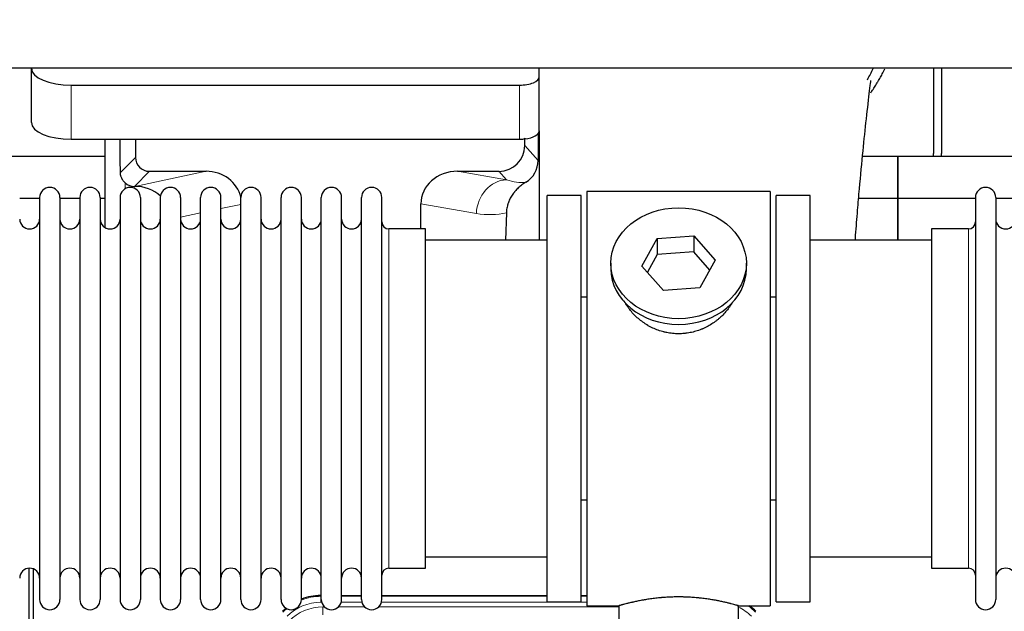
# Model space of a CAD drawing. Header units: inches. Extents: x 0 to 20790, y -12 to 14700.
# Tile 39 of 256: x 5544 to 6038, y 5352 to 5649. Entities that reach past the tile are written whole.
import ezdxf

# ---------------------------------------------------------------- set-up
doc = ezdxf.new("R2010")
doc.units = ezdxf.units.IN
doc.layers.add('1', color=7, linetype='Continuous', true_color=0xffffff)
doc.layers.add('254', color=7, linetype='Continuous', true_color=0xffffff)
doc.styles.add('latin_extended', font='simplex.shx')
doc.dimstyles.get("Standard").update_dxf_attribs({"dimtxt": 0.18, "dimasz": 0.18, "dimexe": 0.18, "dimexo": 0.0625, "dimgap": 0.09, "dimtad": 0, "dimtih": 1, "dimtoh": 1, "dimdec": 4, "dimzin": 0, "dimdsep": 46, "dimtxsty": 'Standard', "dimcen": 0.09, "dimadec": 0, "dimazin": 0, "dimtfac": 1, "dimtdec": 4, "dimtofl": 0, "dimtmove": 0, "dimatfit": 3, "dimfxl": 1, "dimtolj": 1, "dimtzin": 0, "dimarcsym": 0})

# ---------------------------------------------------------------- blocks, each defined once
blk = doc.blocks.new('_U9')
at = {"layer": '254', "color": 3, "linetype": 'Continuous', "lineweight": 13, "transparency": 16777216}
for p, q in [((1629.96, 6537.14), (699.96, 6537.14)), ((734.96, 6414.64), (734.96, 5321.64)), ((7670.96, 5199.14), (699.96, 5199.14))]:
    blk.add_line(p, q, dxfattribs=at)
at = {"layer": '254', "color": 3, "transparency": 16777216}
for points in [[(755.37, 6414.64), (714.54, 6414.64), (734.96, 6537.14)], [(714.54, 5321.64), (755.37, 5321.64), (734.96, 5199.14)]]:
    blk.add_solid(points, dxfattribs=at)
at = {"layer": 'Defpoints', "color": 0, "transparency": 16777216}
for p in [(1664.96, 6537.14), (734.96, 5199.14), (7705.96, 5199.14)]:
    blk.add_point(p, dxfattribs=at)
at = {"layer": '254', "color": 2, "lineweight": 13, "transparency": 16777216, "insert": (551.21, 5647.57), "char_height": 122.5, "attachment_point": 1, "rotation": 90, "style": 'latin_extended'}
blk.add_mtext('\\A1;\\C2;1338', dxfattribs=at)

msp = doc.modelspace()

# ---------------------------------------------------------------- linework, layer by layer
at = {"layer": '1', "color": 2, "linetype": 'Continuous', "lineweight": 25}
for p, q in [((7063.956, 5625.043), (2537.956, 5625.043)), ((5550.006, 5625.044), (5550.006, 5624.946)), ((5550.006, 5597.758), (5550.006, 5624.946)), ((5805.006, 5620.719), (5805.006, 5625.044)), ((5805.006, 5593.531), (5805.006, 5620.719)), ((6002.956, 5625.044), (6002.956, 5582.143)), ((6006.956, 5625.044), (6006.956, 5582.143)), ((5570.006, 5616.492), (5795.006, 5616.492)), ((5804.483, 5592.183), (5804.428, 5578.734)), ((5805.006, 5593.53), (5805.006, 5538.644)), ((5570.006, 5589.304), (5795.006, 5589.304)), ((5586.938, 5589.304), (5586.938, 5545.034)), ((5602.316, 5589.304), (5602.316, 5580.203)), ((5797.721, 5586.19), (5797.721, 5589.907)), ((5586.943, 5580.618), (5494.956, 5580.618)), ((5984.956, 5580.618), (5967.264, 5580.618)), ((5984.956, 5559.643), (5984.956, 5580.618)), ((5984.956, 5580.618), (5984.956, 5559.643)), ((6076.943, 5580.618), (5984.956, 5580.618)), ((5609.289, 5573.23), (5637.75, 5573.23)), ((5763.918, 5573.23), (5784.77, 5573.23)), ((5601.75, 5565.691), (5601.909, 5565.691)), ((5808.956, 5357.143), (5808.956, 5561.143)), ((5825.956, 5561.143), (5808.956, 5561.143)), ((5825.956, 5357.143), (5825.956, 5561.143)), ((5828.956, 5563.143), (5828.956, 5355.143)), ((5920.956, 5563.143), (5828.956, 5563.143)), ((5920.956, 5563.143), (5920.956, 5355.143)), ((5923.956, 5357.143), (5923.956, 5561.143)), ((5940.956, 5561.143), (5923.956, 5561.143)), ((5940.956, 5357.143), (5940.956, 5561.143)), ((5554.156, 5559.643), (5544.156, 5559.643)), ((5554.156, 5560.043), (5554.156, 5358.243)), ((5564.356, 5560.043), (5564.356, 5358.243)), ((5574.354, 5559.643), (5564.356, 5559.643)), ((5574.356, 5560.043), (5574.356, 5358.243)), ((5586.936, 5559.643), (5584.555, 5559.643)), ((5584.556, 5560.043), (5584.556, 5358.243)), ((5594.556, 5560.043), (5594.556, 5358.243)), ((5604.756, 5560.043), (5604.756, 5358.243)), ((5614.756, 5560.043), (5614.756, 5358.243)), ((5624.956, 5560.043), (5624.956, 5358.243)), ((5634.956, 5358.243), (5634.956, 5560.043)), ((5645.156, 5358.243), (5645.156, 5560.043)), ((5655.156, 5358.243), (5655.156, 5560.043)), ((5665.356, 5358.243), (5665.356, 5560.043)), ((5675.356, 5358.243), (5675.356, 5560.043)), ((5685.556, 5358.243), (5685.556, 5560.043)), ((5695.556, 5358.243), (5695.556, 5560.043)), ((5705.756, 5358.243), (5705.756, 5560.043)), ((5715.756, 5358.243), (5715.756, 5560.043)), ((5725.956, 5358.243), (5725.956, 5560.043)), ((5745.581, 5544.293), (5745.581, 5556.842)), ((5984.956, 5559.643), (5965.328, 5559.643)), ((5984.956, 5538.643), (5984.956, 5559.643)), ((6023.958, 5559.643), (5984.956, 5559.643)), ((5984.956, 5559.643), (5984.956, 5538.641)), ((6023.956, 5560.043), (6023.956, 5358.243)), ((6034.156, 5560.043), (6034.156, 5358.243)), ((6044.156, 5559.643), (6034.156, 5559.643)), ((5788.47, 5552.343), (5788.105, 5538.642)), ((5747.956, 5544.293), (5729.456, 5544.293)), ((5747.956, 5373.993), (5747.956, 5544.293)), ((6001.956, 5544.293), (6001.956, 5373.993)), ((6020.456, 5544.293), (6001.956, 5544.293)), ((5808.956, 5538.643), (5747.95, 5538.643)), ((5856.565, 5525.67), (5864.236, 5539.438)), ((5864.236, 5539.438), (5882.627, 5540.879)), ((5864.236, 5539.438), (5864.236, 5531.408)), ((5882.627, 5540.879), (5882.627, 5532.849)), ((5882.627, 5540.879), (5893.347, 5528.553)), ((6001.961, 5538.643), (5940.956, 5538.643)), ((5864.236, 5531.408), (5859.292, 5522.534)), ((5882.627, 5532.849), (5864.236, 5531.408)), ((5890.62, 5523.659), (5882.627, 5532.849)), ((5840.956, 5527.112), (5840.956, 5524.244)), ((5893.347, 5528.553), (5885.675, 5514.786)), ((5908.956, 5524.244), (5908.956, 5527.112)), ((5867.284, 5513.344), (5856.565, 5525.67)), ((5885.675, 5514.786), (5867.284, 5513.344)), ((5825.955, 5510.143), (5828.956, 5510.143)), ((5920.956, 5510.143), (5923.956, 5510.143)), ((5828.956, 5408.143), (5825.955, 5408.143)), ((5923.956, 5408.143), (5920.956, 5408.143)), ((5747.95, 5379.643), (5808.956, 5379.643)), ((5940.956, 5379.643), (6001.961, 5379.643)), ((5548.955, 4973.401), (5548.955, 5373.981)), ((5550.955, 5373.654), (5550.955, 4950.143)), ((5729.456, 5373.993), (5747.956, 5373.993)), ((6001.956, 5373.993), (6020.456, 5373.993)), ((5695.196, 5360.243), (5695.558, 5360.243)), ((5705.758, 5360.243), (5715.756, 5360.243)), ((5725.956, 5360.243), (5808.953, 5360.243)), ((5825.953, 5360.243), (5828.955, 5360.243)), ((5808.956, 5357.143), (5825.956, 5357.143)), ((5828.956, 5355.143), (5844.956, 5355.143)), ((5844.956, 5355.143), (5844.956, 5345.643)), ((5904.551, 5355.143), (5920.956, 5355.143)), ((5904.956, 5345.643), (5904.956, 5355.259)), ((5923.956, 5357.143), (5940.956, 5357.143))]:
    msp.add_line(p, q, dxfattribs=at)
at = {"layer": '1', "color": 110, "linetype": 'Continuous', "lineweight": 13}
for p, q in [((5570.006, 5589.304), (5570.006, 5616.492)), ((5795.006, 5589.304), (5795.006, 5616.492)), ((5797.721, 5586.19), (5804.428, 5578.734)), ((5594.698, 5572.585), (5602.316, 5580.203)), ((5609.289, 5573.23), (5601.75, 5565.691)), ((5601.909, 5565.691), (5637.75, 5573.23)), ((5763.918, 5573.23), (5788.561, 5569.015)), ((5788.561, 5569.015), (5784.77, 5573.23)), ((5597.147, 5564.482), (5597.147, 5567.396)), ((5655.156, 5556.654), (5645.156, 5554.55)), ((5773.426, 5552.08), (5745.581, 5556.842)), ((5634.956, 5552.405), (5624.956, 5550.302)), ((5729.456, 5373.993), (5729.456, 5544.293)), ((6020.456, 5544.293), (6020.456, 5373.993)), ((5695.196, 5360.243), (5695.351, 5359.868)), ((5695.351, 5359.868), (5695.557, 5359.868)), ((5695.351, 5356.872), (5695.351, 5359.868)), ((5705.757, 5359.868), (5715.758, 5359.868)), ((5725.958, 5359.868), (5808.953, 5359.868)), ((5825.954, 5359.868), (5828.955, 5359.868)), ((5695.744, 5356.872), (5695.351, 5356.872)), ((5696.328, 5354.515), (5697.175, 5354.515)), ((5696.328, 5350.521), (5696.328, 5354.515)), ((5704.138, 5354.515), (5717.376, 5354.515)), ((5715.945, 5356.872), (5705.57, 5356.872)), ((5724.338, 5354.515), (5844.954, 5354.515)), ((5828.955, 5356.872), (5725.771, 5356.872))]:
    msp.add_line(p, q, dxfattribs=at)
at = {"layer": '1', "color": 2, "linetype": 'Continuous', "lineweight": 25}
for centre, radius, start, end in [((5980.956, 5582.143), 22, 356.02453, 0), ((5984.956, 5582.143), 22, 356.02453, 0), ((5559.256, 5560.043), 5.1, 0, 180), ((5579.456, 5560.043), 5.1, 0, 180), ((5599.656, 5560.043), 5.1, 0, 180), ((5619.856, 5560.043), 5.1, 0, 180), ((5640.056, 5560.043), 5.1, 0, 180), ((5660.256, 5560.043), 5.1, 0, 180), ((5680.456, 5560.043), 5.1, 0, 180), ((5700.656, 5560.043), 5.1, 0, 180), ((5720.856, 5560.043), 5.1, 0, 180), ((6029.056, 5560.043), 5.1, 0, 180), ((5549.156, 5549.293), 5, 180, 0), ((5569.356, 5549.293), 5, 180, 0), ((5589.556, 5549.293), 5, 180, 0), ((5609.756, 5549.293), 5, 180, 0), ((5629.956, 5549.293), 5, 180, 0), ((5650.156, 5549.293), 5, 180, 0), ((5670.356, 5549.293), 5, 180, 0), ((5690.556, 5549.293), 5, 180, 0), ((5710.756, 5549.293), 5, 180, 0), ((5729.456, 5547.793), 3.5, 180, 270), ((6020.456, 5547.793), 3.5, 270, 0), ((6039.156, 5549.293), 5, 180, 0), ((5549.156, 5368.993), 5, 0, 180), ((5569.356, 5368.993), 5, 0, 180), ((5589.556, 5368.993), 5, 0, 180), ((5609.756, 5368.993), 5, 0, 180), ((5629.956, 5368.993), 5, 0, 180), ((5650.156, 5368.993), 5, 0, 180), ((5670.356, 5368.993), 5, 0, 180), ((5690.556, 5368.993), 5, 0, 180), ((5710.756, 5368.993), 5, 0, 180), ((5729.456, 5370.493), 3.5, 90, 180), ((6020.456, 5370.493), 3.5, 0, 90), ((6039.156, 5368.993), 5, 0, 180), ((5559.256, 5358.243), 5.1, 180, 0), ((5579.456, 5358.243), 5.1, 180, 0), ((5599.656, 5358.243), 5.1, 180, 0), ((5619.856, 5358.243), 5.1, 180, 0), ((5640.056, 5358.243), 5.1, 180, 0), ((5660.256, 5358.243), 5.1, 180, 0), ((5680.456, 5358.243), 5.1, 180, 0), ((5700.656, 5358.243), 5.1, 180, 0), ((5720.856, 5358.243), 5.1, 180, 0), ((6029.056, 5358.243), 5.1, 180, 0)]:
    msp.add_arc(centre, radius, start, end, dxfattribs=at)
for centre, major_axis, ratio, start_param, end_param in [((5570.006, 5624.946), (-20, 0), 0.4226815, 0, 1.5707963), ((5795.006, 5620.719), (-10, 0), 0.4226815, 1.5707963, 3.1415927), ((5570.006, 5597.758), (-20, 0), 0.4226815, 0, 1.5707963), ((5795.006, 5593.531), (-10, 0), 0.4226815, 1.8474697, 3.1415927), ((5597.147, 5139.027), (10.169, -1338.708), 0.0006671, 1.9006007, 1.9138317), ((5784.68, 5586.279), (-8.754, 9.732), 0.993147, 2.4124357, 3.9763944), ((5795.006, 5593.531), (-10, 0), 0.4226815, 1.5707963, 1.7425489), ((5795.006, 5612.676), (0, 23.658), 0.4226815, 3.3133452, 3.4165375), ((5797.633, 5593.108), (1.809, -48.123), 0.0006749, 4.7789279, 4.7881353), ((5609.343, 5580.256), (4.987, 4.987), 0.9924325, 2.3599928, 3.9231925), ((5791.388, 5578.823), (12.412, -4.015), 0.9953148, 5.572067, 6.5905896), ((5637.134, 5556.165), (-18.076, -3.802), 0.9203203, 3.1559659, 4.4876926), ((5764.676, 5556.165), (18.879, -3.229), 0.8876007, 1.7611606, 3.2922561), ((5601.75, 5572.664), (-7.027, 0), 0.9924325, 0.8563441, 1.5707963), ((5601.909, 5548.755), (-18.402, 0), 0.9203203, 3.9349859, 4.712389), ((5874.956, 5524.244), (34, 0), 0.819152, 3.1416663, 6.2831608), ((5695.227, 5333.206, 0), (10.349, -24.985), 0.998395, 2.7494612, 3.1145601), ((5695.227, 5333.206, 0), (10.349, -24.985), 0.998395, 3.4494404, 3.5337241), ((5894.684, 5333.206), (-10.349, -24.985), 0.998395, 2.7494612, 2.9094018)]:
    msp.add_ellipse(centre, major_axis=major_axis, ratio=ratio, start_param=start_param, end_param=end_param, dxfattribs=at)
at = {"layer": '1', "color": 110, "linetype": 'Continuous', "lineweight": 13}
for centre, major_axis, ratio, start_param, end_param in [((5788.561, 5552.08), (-2.866, -16.757), 0.8876007, 3.3319569, 4.8630524), ((5788.318, 5582.236), (17.605, -10.298), 0.5880236, 5.056727, 5.602163), ((5773.183, 5582.236), (33.02, -17.025), 0.7759833, 5.0998257, 5.5373073), ((5695.379, 5332.839, 0), (10.345, -24.976), 0.9987509, 2.7494612, 3.1209322), ((5695.379, 5332.839, 0), (10.345, -24.976), 0.9987509, 3.439392, 3.5337241), ((5695.379, 5332.839, 0), (9.199, -22.209), 0.998395, 2.7494612, 3.5337241), ((5696.355, 5330.482, 0), (-9.199, 22.209), 0.998395, 5.8910538, 6.6753168), ((5894.532, 5332.839), (-9.199, -22.209), 0.998395, 2.7494612, 3.0857139), ((5894.532, 5332.839), (-10.345, -24.976), 0.9987509, 2.7494612, 2.9335669)]:
    msp.add_ellipse(centre, major_axis=major_axis, ratio=ratio, start_param=start_param, end_param=end_param, dxfattribs=at)
at = {"layer": '1', "color": 2, "linetype": 'Continuous', "lineweight": 25}
msp.add_ellipse((5874.956, 5527.112), major_axis=(34, 0), ratio=0.819152, dxfattribs=at)
msp.add_open_spline([(5969.727, 5619.232), (5970.774, 5621.091), (5971.737, 5622.983), (5972.612, 5624.897)], degree=3, dxfattribs=at)
for points, knots in [([(5971.392, 5612.704), (5971.795, 5613.261), (5972.685, 5614.527), (5973.538, 5615.825), (5974.23, 5616.919), (5974.458, 5617.286), (5974.796, 5617.84), (5974.908, 5618.025), (5975.129, 5618.396), (5975.679, 5619.326), (5976.629, 5621.014), (5977.647, 5622.978), (5978.237, 5624.195), (5978.449, 5624.643)], [0, 0, 0, 0, 0.1493314, 0.3350669, 0.3350669, 0.4279346, 0.4279346, 0.4743685, 0.4743685, 0.5208024, 0.7065379, 0.8922734, 1, 1, 1, 1]), ([(5963.653, 5538.693), (5963.713, 5539.499), (5964.098, 5544.639), (5964.787, 5553.392), (5966.014, 5567.89), (5967.53, 5583.748), (5969.264, 5599.973), (5970.653, 5612.639), (5971.446, 5618.28), (5971.413, 5618.845), (5971.326, 5618.829)], [0, 0, 0, 0, 0.0209512, 0.1341954, 0.2364153, 0.4334945, 0.6253373, 0.824694, 0.9320857, 1, 1, 1, 1]), ([(5597.147, 5567.396), (5596.957, 5567.559), (5596.777, 5567.73), (5596.439, 5568.088), (5596.279, 5568.274), (5595.98, 5568.663), (5595.841, 5568.865), (5595.695, 5569.102), (5595.679, 5569.129), (5595.647, 5569.182), (5595.632, 5569.208), (5595.585, 5569.289), (5595.495, 5569.45), (5595.411, 5569.614), (5595.253, 5569.946), (5595.16, 5570.172), (5594.998, 5570.633), (5594.929, 5570.868), (5594.859, 5571.169), (5594.846, 5571.229), (5594.821, 5571.35), (5594.81, 5571.412), (5594.778, 5571.595), (5594.76, 5571.718), (5594.716, 5572.087), (5594.7, 5572.335), (5594.698, 5572.585)], [0, 0, 0, 0, 0.125, 0.125, 0.25, 0.25, 0.375, 0.375, 0.390625, 0.390625, 0.40625, 0.40625, 0.4375, 0.5, 0.5, 0.625, 0.625, 0.75, 0.75, 0.78125, 0.78125, 0.8125, 0.8125, 0.875, 0.875, 1, 1, 1, 1]), ([(5798.184, 5567.717), (5797.843, 5567.511), (5797.175, 5567.083), (5796.213, 5566.393), (5795.292, 5565.656), (5794.705, 5565.132), (5794.132, 5564.593), (5793.853, 5564.315), (5793.308, 5563.741), (5793.044, 5563.446), (5792.722, 5563.066), (5792.658, 5562.989), (5792.532, 5562.836), (5792.345, 5562.604), (5792.163, 5562.368), (5791.808, 5561.894), (5791.355, 5561.249), (5790.945, 5560.582), (5790.556, 5559.902), (5790.372, 5559.557), (5790.027, 5558.853), (5789.866, 5558.495), (5789.567, 5557.767), (5789.429, 5557.396), (5789.272, 5556.924), (5789.241, 5556.83), (5789.196, 5556.687), (5789.182, 5556.639), (5789.153, 5556.543), (5789.081, 5556.304), (5789.015, 5556.065), (5788.868, 5555.487), (5788.784, 5555.1), (5788.644, 5554.32), (5788.589, 5553.928), (5788.507, 5553.139), (5788.481, 5552.742), (5788.47, 5552.343)], [0, 0, 0, 0, 0.0625, 0.125, 0.1875, 0.25, 0.25, 0.3125, 0.3125, 0.375, 0.375, 0.390625, 0.390625, 0.40625, 0.4375, 0.4375, 0.5, 0.5625, 0.5625, 0.625, 0.625, 0.6875, 0.6875, 0.75, 0.75, 0.765625, 0.765625, 0.7734375, 0.7734375, 0.78125, 0.8125, 0.8125, 0.875, 0.875, 0.9375, 0.9375, 1, 1, 1, 1]), ([(5877.813, 5491.82), (5876.822, 5491.726), (5875.834, 5491.681), (5873.865, 5491.688), (5872.884, 5491.74), (5870.929, 5491.938), (5869.956, 5492.084), (5868.743, 5492.327), (5868.501, 5492.379), (5868.138, 5492.461), (5868.017, 5492.489), (5867.775, 5492.547), (5867.174, 5492.695), (5866.58, 5492.859), (5865.17, 5493.288), (5864.249, 5493.616), (5862.447, 5494.355), (5861.565, 5494.766), (5860.271, 5495.444), (5859.844, 5495.68), (5859.317, 5495.988), (5859.212, 5496.05), (5859.002, 5496.175), (5858.69, 5496.366), (5858.381, 5496.56), (5857.364, 5497.219), (5856.583, 5497.778), (5855.084, 5498.957), (5854.365, 5499.576), (5852.991, 5500.873), (5852.336, 5501.551), (5851.089, 5502.965), (5850.508, 5503.689), (5849.429, 5505.171), (5848.93, 5505.928), (5848.186, 5507.182), (5847.917, 5507.669), (5847.664, 5508.162)], [0, 0, 0, 0, 0.0792205, 0.0792205, 0.1584409, 0.1584409, 0.2376614, 0.2376614, 0.2574665, 0.2574665, 0.2673691, 0.2673691, 0.2772716, 0.3168819, 0.3168819, 0.3961024, 0.3961024, 0.4753228, 0.4753228, 0.5149331, 0.5149331, 0.5248356, 0.5248356, 0.5347382, 0.5545433, 0.5545433, 0.6337638, 0.6337638, 0.7129842, 0.7129842, 0.7922047, 0.7922047, 0.8714252, 0.8714252, 0.9506456, 0.9506456, 1, 1, 1, 1]), ([(5901.854, 5507.423), (5901.694, 5507.134), (5901.528, 5506.846), (5901.297, 5506.462), (5901.237, 5506.364), (5901.117, 5506.17), (5900.936, 5505.879), (5900.748, 5505.592), (5900.367, 5505.021), (5900.104, 5504.646), (5899.285, 5503.538), (5898.702, 5502.82), (5897.462, 5501.43), (5896.804, 5500.757), (5895.936, 5499.946), (5895.671, 5499.705), (5895.402, 5499.467), (5895.221, 5499.309), (5895.13, 5499.231), (5894.673, 5498.842), (5894.301, 5498.539), (5893.164, 5497.658), (5892.38, 5497.105), (5890.76, 5496.069), (5889.924, 5495.586), (5888.629, 5494.917), (5888.19, 5494.703), (5887.522, 5494.396), (5887.298, 5494.297), (5886.959, 5494.15), (5886.845, 5494.102), (5886.617, 5494.007), (5886.503, 5493.961), (5885.475, 5493.546), (5884.548, 5493.222), (5882.668, 5492.665), (5881.715, 5492.432), (5880.267, 5492.15), (5879.781, 5492.067), (5879.047, 5491.961), (5878.801, 5491.929), (5878.309, 5491.87), (5878.061, 5491.843), (5877.813, 5491.82)], [0, 0, 0, 0, 0.0354008, 0.0354008, 0.0474583, 0.0474583, 0.0595158, 0.0836308, 0.0836308, 0.1318607, 0.1318607, 0.2283206, 0.2283206, 0.3247806, 0.3247806, 0.3488955, 0.360953, 0.360953, 0.3730105, 0.3730105, 0.4212405, 0.4212405, 0.5177004, 0.5177004, 0.6141603, 0.6141603, 0.6623903, 0.6623903, 0.6865053, 0.6865053, 0.6985627, 0.6985627, 0.7106202, 0.7106202, 0.8070802, 0.8070802, 0.9035401, 0.9035401, 0.95177, 0.95177, 0.975885, 0.975885, 1, 1, 1, 1]), ([(5904.956, 5355.143), (5904.956, 5355.143), (5904.908, 5355.157), (5904.764, 5355.198), (5904.704, 5355.215), (5904.595, 5355.246), (5904.536, 5355.263), (5904.47, 5355.282), (5904.424, 5355.295), (5904.401, 5355.302), (5904.182, 5355.364), (5903.941, 5355.431), (5903.37, 5355.59), (5903.039, 5355.68), (5902.289, 5355.881), (5901.869, 5355.992), (5901.345, 5356.126), (5901.286, 5356.142), (5901.167, 5356.172), (5901.106, 5356.187), (5900.924, 5356.234), (5900.799, 5356.265), (5900.42, 5356.36), (5900.157, 5356.425), (5899.341, 5356.623), (5898.76, 5356.76), (5897.526, 5357.04), (5896.871, 5357.183), (5895.834, 5357.399), (5895.479, 5357.472), (5895.023, 5357.562), (5894.931, 5357.58), (5894.747, 5357.616), (5894.469, 5357.67), (5894.188, 5357.724), (5893.242, 5357.901), (5892.459, 5358.04), (5890.842, 5358.308), (5890.008, 5358.436), (5888.717, 5358.618), (5887.843, 5358.736), (5886.942, 5358.846), (5886.37, 5358.912), (5886.256, 5358.925), (5886.026, 5358.95), (5885.681, 5358.988), (5885.335, 5359.025), (5884.64, 5359.095), (5884.174, 5359.139), (5882.767, 5359.262), (5881.817, 5359.332), (5879.896, 5359.446), (5878.923, 5359.49), (5877.693, 5359.526), (5877.323, 5359.536), (5876.889, 5359.545), (5876.703, 5359.548), (5876.579, 5359.551), (5876.516, 5359.552), (5875.957, 5359.56), (5875.461, 5359.564), (5873.977, 5359.564), (5872.994, 5359.549), (5871.04, 5359.492), (5870.068, 5359.449), (5868.62, 5359.364), (5868.138, 5359.332), (5867.418, 5359.279), (5867.179, 5359.261), (5866.82, 5359.232), (5866.7, 5359.222), (5866.462, 5359.202), (5866.343, 5359.192), (5865.278, 5359.099), (5864.353, 5359.005), (5862.545, 5358.797), (5861.663, 5358.684), (5859.939, 5358.442), (5859.098, 5358.312), (5858.176, 5358.16), (5858.074, 5358.143), (5857.871, 5358.109), (5857.568, 5358.057), (5857.269, 5358.006), (5856.679, 5357.901), (5856.294, 5357.831), (5855.163, 5357.619), (5854.442, 5357.475), (5853.066, 5357.189), (5852.411, 5357.045), (5851.633, 5356.869), (5851.402, 5356.816), (5851.177, 5356.764), (5851.027, 5356.729), (5850.953, 5356.712), (5850.586, 5356.625), (5850.302, 5356.558), (5849.484, 5356.359), (5848.982, 5356.233), (5848.06, 5355.996), (5847.641, 5355.886), (5847.076, 5355.735), (5846.898, 5355.687), (5846.647, 5355.618), (5846.526, 5355.585), (5846.411, 5355.553), (5846.336, 5355.533), (5846.299, 5355.522), (5845.973, 5355.432), (5845.732, 5355.364), (5845.346, 5355.255), (5845.2, 5355.213), (5845.054, 5355.171), (5845.017, 5355.161), (5844.98, 5355.15), (5844.971, 5355.147), (5844.959, 5355.144), (5844.955, 5355.143), (5844.956, 5355.143)], [0, 0, 0, 0, 0.0311289, 0.0311289, 0.0467558, 0.0467558, 0.0545693, 0.0584761, 0.0584761, 0.0623828, 0.0623828, 0.0936367, 0.0936367, 0.1248906, 0.1248906, 0.1561445, 0.1561445, 0.1600513, 0.1600513, 0.163958, 0.163958, 0.1717715, 0.1717715, 0.1873984, 0.1873984, 0.2186523, 0.2186523, 0.2499062, 0.2499062, 0.2655332, 0.2655332, 0.2694399, 0.2694399, 0.2733467, 0.2811601, 0.2811601, 0.3124141, 0.3124141, 0.343668, 0.343668, 0.3592949, 0.3749219, 0.3749219, 0.3788286, 0.3788286, 0.3827353, 0.3905488, 0.3905488, 0.4061758, 0.4061758, 0.4374297, 0.4374297, 0.4686836, 0.4686836, 0.4764971, 0.4804038, 0.4823572, 0.4823572, 0.4843105, 0.4843105, 0.4999375, 0.4999375, 0.5311914, 0.5311914, 0.5624453, 0.5624453, 0.5780723, 0.5780723, 0.5858857, 0.5858857, 0.5897925, 0.5897925, 0.5936992, 0.5936992, 0.6249531, 0.6249531, 0.656207, 0.656207, 0.6874609, 0.6874609, 0.6913677, 0.6913677, 0.6952744, 0.7030879, 0.7030879, 0.7187148, 0.7187148, 0.7499687, 0.7499687, 0.7812227, 0.7812227, 0.7890361, 0.7929429, 0.7929429, 0.7968496, 0.7968496, 0.8124766, 0.8124766, 0.8437305, 0.8437305, 0.8749844, 0.8749844, 0.8906113, 0.8906113, 0.8984248, 0.9023315, 0.9023315, 0.9062383, 0.9062383, 0.9374922, 0.9374922, 0.9687461, 0.9687461, 0.984373, 0.984373, 0.9921865, 0.9921865, 1, 1, 1, 1])]:
    msp.add_open_spline(points, degree=3, knots=knots, dxfattribs=at)

# ---------------------------------------------------------------- dimensions: what is measured, and where the dimension line sits
at = {"layer": '254', "color": 2, "linetype": 'Continuous', "lineweight": 13}
dim = msp.add_linear_dim(base=(734.956, 5199.143), p1=(1664.956, 6537.143), p2=(7705.956, 5199.143), angle=90, text='\\C2;1338', dimstyle='Standard', override={"dimscale": 35, "dimtxt": 3.5, "dimasz": 3.5, "dimexe": 1, "dimexo": 1, "dimgap": 1.75, "dimtad": 1, "dimtih": 0, "dimtoh": 0, "dimdec": 2, "dimlfac": 0.028571, "dimzin": 8, "dimdsep": 46, "dimlunit": 2, "dimpost": '', "dimtxsty": 'latin_extended', "dimsah": 1, "dimse1": 0, "dimse2": 0, "dimsd1": 0, "dimsd2": 0, "dimclrd": 3, "dimclre": 3, "dimclrt": 2, "dimtol": 0, "dimtm": -0.1, "dimtfac": 0.714286, "dimtdec": 3, "dimtofl": 1, "dimtmove": 0, "dimtzin": 8, "dimlwd": 13, "dimlwe": 13}, dxfattribs=at)
dim.commit()
dim.dimension.update_dxf_attribs({"geometry": '_U9', "text_midpoint": (734.956, 5851.74), "dimtype": 160})

doc.saveas('drawing.dxf')
